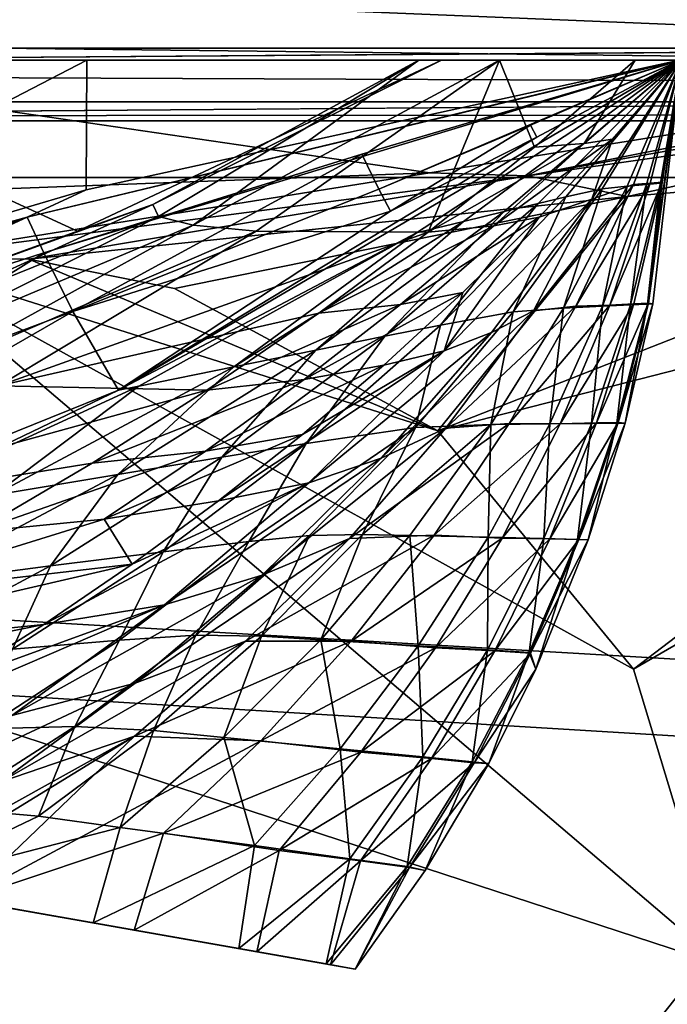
# Model space of a CAD drawing. Header units: metres. Extents: x -1004 to 0, y -808 to 0.
# Tile 94 of 97: x -108 to -79, y -96 to -50. Entities that reach past the tile are written whole.
import ezdxf

# ---------------------------------------------------------------- set-up
doc = ezdxf.new("R2010")
doc.units = ezdxf.units.M

msp = doc.modelspace()

# ---------------------------------------------------------------- linework, layer by layer
at = {"layer": 'top'}
for points in [[(-943.0271, -42.2672, 2063.060059), (-943.0271, -52.26717, 2063.060059), (-61.027081, -42.267323, 2063.060059)], [(-61.027081, -42.267323, 163.059998), (-61.026958, -52.26717, 163.059998), (-943.0271, -42.2672, 163.059998)], [(-943.0271, -42.2672, 163.059998), (-61.026958, -52.26717, 163.059998), (-943.0271, -52.26717, 163.059998)], [(-943.0271, -52.26717, 2063.060059), (-61.026958, -52.26717, 2063.060059), (-61.027081, -42.267323, 2063.060059)], [(-943.0271, -52.26717, 2063.060059), (-428.863464, -52.26717, 2035.059937), (-61.026958, -52.26717, 2063.060059)], [(-61.026958, -52.26717, 163.059998), (-407.772705, -52.26717, 179.05925), (-943.0271, -52.26717, 163.059998)], [(-428.863464, -52.26717, 2035.059937), (-376.130707, -52.26717, 2033.806885), (-61.026958, -52.26717, 2063.060059)], [(-387.05249, -52.26717, 179.74173), (-407.772705, -52.26717, 179.05925), (-61.026958, -52.26717, 163.059998)], [(-366.171051, -52.26717, 181.828079), (-387.05249, -52.26717, 179.74173), (-61.026958, -52.26717, 163.059998)], [(-61.026958, -52.26717, 2063.060059), (-376.130707, -52.26717, 2033.806885), (-323.517303, -52.26717, 2030.046021)], [(-345.062103, -52.26717, 185.403137), (-366.171051, -52.26717, 181.828079), (-61.026958, -52.26717, 163.059998)], [(-61.026958, -52.26717, 163.059998), (-323.424683, -52.26717, 190.665115), (-345.062103, -52.26717, 185.403137)], [(-61.026958, -52.26717, 2063.060059), (-323.517303, -52.26717, 2030.046021), (-155.788605, -52.26717, 2035.012573)], [(-301.283936, -52.26717, 197.828186), (-323.424683, -52.26717, 190.665115), (-61.026958, -52.26717, 163.059998)], [(-278.817078, -52.26717, 207.085617), (-301.283936, -52.26717, 197.828186), (-61.026958, -52.26717, 163.059998)], [(-61.026958, -52.26717, 163.059998), (-183.543732, -52.26717, 219.960983), (-278.817078, -52.26717, 207.085617)], [(-158.042908, -52.26717, 215.626266), (-183.543732, -52.26717, 219.960983), (-61.026958, -52.26717, 163.059998)], [(-146.463577, -52.26717, 214.199509), (-158.042908, -52.26717, 215.626266), (-61.026958, -52.26717, 163.059998)], [(-155.788605, -52.26717, 2035.012573), (-122.949295, -52.26717, 2041.881958), (-61.026958, -52.26717, 2063.060059)], [(-61.026958, -52.26717, 163.059998), (-131.927307, -52.26717, 212.860947), (-146.463577, -52.26717, 214.199509)], [(-105.418335, -58.238441, 214.546005), (-132.063629, -66.104637, 218.87149), (-105.380066, -52.26717, 211.601089)], [(-105.380066, -52.26717, 211.601089), (-132.063629, -66.104637, 218.87149), (-131.927307, -52.26717, 212.860947)], [(-105.380066, -52.26717, 211.601089), (-131.927307, -52.26717, 212.860947), (-61.026958, -52.26717, 163.059998)], [(-89.060616, -52.26717, 2045.058105), (-122.949295, -52.26717, 2041.881958), (-105.810455, -60.133114, 2042.614258)], [(-122.949295, -52.26717, 2041.881958), (-122.557411, -66.234146, 2039.442505), (-105.810455, -60.133114, 2042.614258)], [(-122.949295, -52.26717, 2041.881958), (-89.060616, -52.26717, 2045.058105), (-61.026958, -52.26717, 2063.060059)], [(-108.133682, -59.501987, 317.037933), (-78.090347, -52.2673, 211.625961), (-78.027542, -52.26717, 317.034698)], [(-107.363808, -61.134037, 433.010529), (-108.133682, -59.501987, 317.037933), (-78.027542, -52.26717, 317.034698)], [(-78.098579, -52.268791, 211.626617), (-78.090347, -52.2673, 211.625961), (-108.133682, -59.501987, 317.037933)], [(-105.418335, -58.238441, 214.546005), (-78.098579, -52.268791, 211.626617), (-108.133682, -59.501987, 317.037933)], [(-78.027542, -52.26717, 317.034698), (-92.7174, -56.595947, 433.010529), (-107.363808, -61.134037, 433.010529)], [(-89.060616, -52.26717, 2045.058105), (-105.810455, -60.133114, 2042.614258), (-102.336014, -58.90987, 2002.666626)], [(-78.098579, -52.268791, 211.626617), (-105.418335, -58.238441, 214.546005), (-105.380066, -52.26717, 211.601089)], [(-105.380066, -52.26717, 211.601089), (-78.090347, -52.2673, 211.625961), (-78.098579, -52.268791, 211.626617)], [(-78.090347, -52.2673, 211.625961), (-105.380066, -52.26717, 211.601089), (-61.026958, -52.26717, 163.059998)], [(-103.921181, -67.462387, 664.637451), (-78.026993, -52.266907, 665.035706), (-90.210342, -60.214169, 673.609619)], [(-78.026993, -52.266907, 665.035706), (-103.921181, -67.462387, 664.637451), (-84.669403, -55.813782, 606.974976)], [(-90.103485, -52.26717, 1961.714844), (-102.336014, -58.90987, 2002.666626), (-102.08197, -59.45779, 1961.018188)], [(-90.103485, -52.26717, 1961.714844), (-89.060616, -52.26717, 2045.058105), (-102.336014, -58.90987, 2002.666626)], [(-100.490623, -59.867168, 1919.390381), (-90.103485, -52.26717, 1961.714844), (-102.08197, -59.45779, 1961.018188)], [(-97.583435, -60.140091, 1877.832031), (-86.388184, -52.26717, 1878.44812), (-100.490623, -59.867168, 1919.390381)], [(-86.388184, -52.26717, 1878.44812), (-90.103485, -52.26717, 1961.714844), (-100.490623, -59.867168, 1919.390381)], [(-97.583435, -60.140091, 1877.832031), (-89.667374, -60.185959, 1794.900391), (-86.388184, -52.26717, 1878.44812)], [(-91.946564, -58.198627, 548.967529), (-92.7174, -56.595947, 433.010529), (-78.02742, -52.26717, 433.010529)], [(-92.7174, -56.595947, 433.010529), (-78.027542, -52.26717, 317.034698), (-78.02742, -52.26717, 433.010529)], [(-91.946564, -58.198627, 548.967529), (-78.02742, -52.26717, 433.010529), (-84.960823, -55.26432, 548.994507)], [(-78.026993, -52.266907, 665.035706), (-78.027275, -52.26717, 690.122986), (-90.210342, -60.214169, 673.609619)], [(-90.210342, -60.214169, 673.609619), (-78.027275, -52.26717, 690.122986), (-88.044754, -59.69342, 717.864807)], [(-61.026958, -52.26717, 2063.060059), (-89.060616, -52.26717, 2045.058105), (-90.103485, -52.26717, 1961.714844)], [(-90.103485, -52.26717, 1961.714844), (-86.388184, -52.26717, 1878.44812), (-61.026958, -52.26717, 2063.060059)], [(-89.667374, -60.185959, 1794.900391), (-84.776596, -56.266586, 1795.218872), (-86.388184, -52.26717, 1878.44812)], [(-78.027275, -52.26717, 690.122986), (-78.027267, -52.26717, 740.771423), (-88.044754, -59.69342, 717.864807)], [(-88.044754, -59.69342, 717.864807), (-78.027267, -52.26717, 740.771423), (-86.173851, -59.242382, 762.118225)], [(-86.388184, -52.26717, 1878.44812), (-80.135689, -52.26717, 1795.32666), (-61.026958, -52.26717, 2063.060059)], [(-86.388184, -52.26717, 1878.44812), (-84.776596, -56.266586, 1795.218872), (-80.135689, -52.26717, 1795.32666)], [(-78.027267, -52.26717, 740.771423), (-78.027267, -52.26717, 771.7276), (-86.173851, -59.242382, 762.118225)], [(-86.173851, -59.242382, 762.118225), (-78.027267, -52.26717, 771.7276), (-84.600861, -58.864449, 806.370972)], [(-78.02742, -52.26717, 433.010529), (-78.027336, -52.26717, 549.022949), (-84.960823, -55.26432, 548.994507)], [(-84.960823, -55.26432, 548.994507), (-78.027336, -52.26717, 549.022949), (-84.669403, -55.813782, 606.974976)], [(-84.776596, -56.266586, 1795.218872), (-82.484215, -56.106556, 1753.600586), (-80.135689, -52.26717, 1795.32666)], [(-78.027306, -52.26717, 607.035706), (-78.026993, -52.266907, 665.035706), (-84.669403, -55.813782, 606.974976)], [(-78.027336, -52.26717, 549.022949), (-78.027306, -52.26717, 607.035706), (-84.669403, -55.813782, 606.974976)], [(-78.027267, -52.26717, 771.7276), (-78.02726, -52.26717, 807.202698), (-84.600861, -58.864449, 806.370972)], [(-84.600861, -58.864449, 806.370972), (-78.02726, -52.26717, 807.202698), (-83.328743, -58.562721, 850.619324)], [(-78.02726, -52.26717, 807.202698), (-78.02726, -52.26717, 851.534851), (-83.328743, -58.562721, 850.619324)], [(-83.328743, -58.562721, 850.619324), (-78.02726, -52.26717, 851.534851), (-81.668594, -58.195709, 939.114014)], [(-80.135689, -52.26717, 1795.32666), (-82.484215, -56.106556, 1753.600586), (-78.027222, -52.26717, 1712.00293)], [(-82.484215, -56.106556, 1753.600586), (-81.191994, -55.899555, 1711.93042), (-78.027222, -52.26717, 1712.00293)], [(-82.133667, -58.664024, 1628.469849), (-80.224365, -57.989902, 1545.487549), (-78.027222, -52.26717, 1712.00293)], [(-78.027222, -52.26717, 1712.00293), (-81.191994, -55.899555, 1711.93042), (-82.133667, -58.664024, 1628.469849)], [(-78.02726, -52.26717, 851.534851), (-78.027245, -52.26717, 939.959534), (-81.668594, -58.195709, 939.114014)], [(-81.668594, -58.195709, 939.114014), (-78.027245, -52.26717, 939.959534), (-80.517616, -58.068157, 1027.000732)], [(-78.027245, -52.26717, 939.959534), (-78.027237, -52.26717, 1027.725098), (-80.517616, -58.068157, 1027.000732)], [(-80.517616, -58.068157, 1027.000732), (-78.027237, -52.26717, 1027.725098), (-79.618256, -57.990307, 1114.886108)], [(-80.224365, -57.989902, 1545.487549), (-79.446144, -57.936066, 1504.130981), (-78.027222, -52.26717, 1712.00293)], [(-61.026958, -52.26717, 2063.060059), (-80.135689, -52.26717, 1795.32666), (-78.027222, -52.26717, 1712.00293)], [(-78.027237, -52.26717, 1027.725098), (-78.027229, -52.26717, 1115.399292), (-79.618256, -57.990307, 1114.886108)], [(-79.618256, -57.990307, 1114.886108), (-78.027229, -52.26717, 1115.399292), (-78.975136, -57.93615, 1203.213867)], [(-78.027222, -52.26717, 1203.58728), (-78.027168, -52.26664, 1378.559326), (-79.575722, -63.498825, 1291.679565)], [(-79.575722, -63.498825, 1291.679565), (-78.027168, -52.26664, 1378.559326), (-79.321945, -63.49044, 1378.553223)], [(-78.975136, -57.93615, 1203.213867), (-78.027222, -52.26717, 1203.58728), (-79.575722, -63.498825, 1291.679565)], [(-78.027168, -52.26664, 1378.559326), (-78.894318, -57.882343, 1462.569336), (-79.531242, -63.450073, 1420.557007)], [(-79.321945, -63.49044, 1378.553223), (-78.027168, -52.26664, 1378.559326), (-79.531242, -63.450073, 1420.557007)], [(-78.027222, -52.26717, 1712.00293), (-79.446144, -57.936066, 1504.130981), (-78.027168, -52.26664, 1378.559326)], [(-79.446144, -57.936066, 1504.130981), (-78.894318, -57.882343, 1462.569336), (-78.027168, -52.26664, 1378.559326)], [(-78.027229, -52.26717, 1115.399292), (-78.027222, -52.26717, 1203.58728), (-78.975136, -57.93615, 1203.213867)], [(-91.411026, -59.220604, 606.91748), (-91.946564, -58.198627, 548.967529), (-84.960823, -55.26432, 548.994507)], [(-84.669403, -55.813782, 606.974976), (-91.411026, -59.220604, 606.91748), (-84.960823, -55.26432, 548.994507)], [(-84.669403, -55.813782, 606.974976), (-103.921181, -67.462387, 664.637451), (-91.411026, -59.220604, 606.91748)], [(-82.484215, -56.106556, 1753.600586), (-89.667374, -60.185959, 1794.900391), (-86.648651, -59.888302, 1753.354736)], [(-84.776596, -56.266586, 1795.218872), (-89.667374, -60.185959, 1794.900391), (-82.484215, -56.106556, 1753.600586)], [(-86.648651, -59.888302, 1753.354736), (-84.568855, -59.497822, 1711.753052), (-81.191994, -55.899555, 1711.93042)], [(-81.191994, -55.899555, 1711.93042), (-82.484215, -56.106556, 1753.600586), (-86.648651, -59.888302, 1753.354736)], [(-81.191994, -55.899555, 1711.93042), (-84.568855, -59.497822, 1711.753052), (-82.133667, -58.664024, 1628.469849)], [(-92.7174, -56.595947, 433.010529), (-106.023788, -63.836273, 548.918579), (-107.363808, -61.134037, 433.010529)], [(-106.023788, -63.836273, 548.918579), (-92.7174, -56.595947, 433.010529), (-91.946564, -58.198627, 548.967529)], [(-84.815758, -63.816765, 1586.644531), (-80.224365, -57.989902, 1545.487549), (-82.133667, -58.664024, 1628.469849)], [(-84.815758, -63.816765, 1586.644531), (-82.875916, -63.60128, 1545.318359), (-80.224365, -57.989902, 1545.487549)], [(-82.875916, -63.60128, 1545.318359), (-79.446144, -57.936066, 1504.130981), (-80.224365, -57.989902, 1545.487549)], [(-82.875916, -63.60128, 1545.318359), (-81.3078, -63.551373, 1503.929199), (-79.446144, -57.936066, 1504.130981)], [(-80.517616, -58.068157, 1027.000732), (-79.618256, -57.990307, 1114.886108), (-81.640961, -63.593472, 1114.367798)], [(-81.640961, -63.593472, 1114.367798), (-79.618256, -57.990307, 1114.886108), (-80.352234, -63.532413, 1202.837402)], [(-81.3078, -63.551373, 1503.929199), (-78.894318, -57.882343, 1462.569336), (-79.446144, -57.936066, 1504.130981)], [(-80.199692, -63.485062, 1462.357666), (-78.894318, -57.882343, 1462.569336), (-81.3078, -63.551373, 1503.929199)], [(-79.618256, -57.990307, 1114.886108), (-78.975136, -57.93615, 1203.213867), (-80.352234, -63.532413, 1202.837402)], [(-80.352234, -63.532413, 1202.837402), (-78.975136, -57.93615, 1203.213867), (-79.575722, -63.498825, 1291.679565)], [(-78.894318, -57.882343, 1462.569336), (-80.199692, -63.485062, 1462.357666), (-79.531242, -63.450073, 1420.557007)], [(-105.418335, -58.238441, 214.546005), (-108.133682, -59.501987, 317.037933), (-132.063629, -66.104637, 218.87149)], [(-91.411026, -59.220604, 606.91748), (-106.023788, -63.836273, 548.918579), (-91.946564, -58.198627, 548.967529)], [(-83.328743, -58.562721, 850.619324), (-81.668594, -58.195709, 939.114014), (-85.754272, -63.852608, 938.194458)], [(-85.754272, -63.852608, 938.194458), (-81.668594, -58.195709, 939.114014), (-83.444405, -63.68251, 1026.266113)], [(-81.668594, -58.195709, 939.114014), (-80.517616, -58.068157, 1027.000732), (-83.444405, -63.68251, 1026.266113)], [(-83.444405, -63.68251, 1026.266113), (-80.517616, -58.068157, 1027.000732), (-81.640961, -63.593472, 1114.367798)], [(-102.336014, -58.90987, 2002.666626), (-122.557411, -66.234146, 2039.442505), (-115.076073, -64.721382, 2001.588379)], [(-102.336014, -58.90987, 2002.666626), (-105.810455, -60.133114, 2042.614258), (-122.557411, -66.234146, 2039.442505)], [(-102.08197, -59.45779, 1961.018188), (-102.336014, -58.90987, 2002.666626), (-115.076073, -64.721382, 2001.588379)], [(-86.173851, -59.242382, 762.118225), (-84.600861, -58.864449, 806.370972), (-91.66674, -64.980286, 805.527954)], [(-91.66674, -64.980286, 805.527954), (-84.600861, -58.864449, 806.370972), (-89.100578, -64.467682, 849.693115)], [(-84.600861, -58.864449, 806.370972), (-83.328743, -58.562721, 850.619324), (-89.100578, -64.467682, 849.693115)], [(-89.100578, -64.467682, 849.693115), (-83.328743, -58.562721, 850.619324), (-85.754272, -63.852608, 938.194458)], [(-82.133667, -58.664024, 1628.469849), (-84.568855, -59.497822, 1711.753052), (-88.932442, -65.656166, 1669.758911)], [(-82.133667, -58.664024, 1628.469849), (-88.932442, -65.656166, 1669.758911), (-86.7612, -64.811493, 1628.184082)], [(-86.7612, -64.811493, 1628.184082), (-84.815758, -63.816765, 1586.644531), (-82.133667, -58.664024, 1628.469849)], [(-103.921181, -67.462387, 664.637451), (-106.023788, -63.836273, 548.918579), (-91.411026, -59.220604, 606.91748)], [(-88.044754, -59.69342, 717.864807), (-86.173851, -59.242382, 762.118225), (-94.840462, -65.623978, 761.445068)], [(-94.840462, -65.623978, 761.445068), (-86.173851, -59.242382, 762.118225), (-91.66674, -64.980286, 805.527954)], [(-108.133682, -59.501987, 317.037933), (-136.478378, -70.764824, 433.010529), (-137.695007, -68.767494, 317.040314)], [(-108.133682, -59.501987, 317.037933), (-137.695007, -68.767494, 317.040314), (-132.063629, -66.104637, 218.87149)], [(-121.951019, -65.858948, 433.010529), (-136.478378, -70.764824, 433.010529), (-108.133682, -59.501987, 317.037933)], [(-107.363808, -61.134037, 433.010529), (-121.951019, -65.858948, 433.010529), (-108.133682, -59.501987, 317.037933)], [(-102.08197, -59.45779, 1961.018188), (-115.076073, -64.721382, 2001.588379), (-114.682365, -65.832939, 1959.967407)], [(-100.490623, -59.867168, 1919.390381), (-102.08197, -59.45779, 1961.018188), (-114.682365, -65.832939, 1959.967407)], [(-100.490623, -59.867168, 1919.390381), (-114.682365, -65.832939, 1959.967407), (-112.807594, -66.677177, 1918.366821)], [(-97.583435, -60.140091, 1877.832031), (-100.490623, -59.867168, 1919.390381), (-112.807594, -66.677177, 1918.366821)], [(-90.210342, -60.214169, 673.609619), (-88.044754, -59.69342, 717.864807), (-98.615929, -66.392662, 717.466614)], [(-98.615929, -66.392662, 717.466614), (-88.044754, -59.69342, 717.864807), (-94.840462, -65.623978, 761.445068)], [(-90.949165, -63.51384, 1753.059448), (-84.568855, -59.497822, 1711.753052), (-86.648651, -59.888302, 1753.354736)], [(-90.949165, -63.51384, 1753.059448), (-88.076874, -62.968689, 1711.536499), (-84.568855, -59.497822, 1711.753052)], [(-84.568855, -59.497822, 1711.753052), (-88.076874, -62.968689, 1711.536499), (-88.932442, -65.656166, 1669.758911)], [(-112.807594, -66.677177, 1918.366821), (-109.442467, -67.259026, 1876.839844), (-97.583435, -60.140091, 1877.832031)], [(-109.442467, -67.259026, 1876.839844), (-89.667374, -60.185959, 1794.900391), (-97.583435, -60.140091, 1877.832031)], [(-89.667374, -60.185959, 1794.900391), (-109.442467, -67.259026, 1876.839844), (-94.697556, -63.922615, 1794.523315)], [(-102.986794, -67.279617, 673.609619), (-103.921181, -67.462387, 664.637451), (-90.210342, -60.214169, 673.609619)], [(-102.986794, -67.279617, 673.609619), (-90.210342, -60.214169, 673.609619), (-98.615929, -66.392662, 717.466614)], [(-94.697556, -63.922615, 1794.523315), (-90.949165, -63.51384, 1753.059448), (-86.648651, -59.888302, 1753.354736)], [(-86.648651, -59.888302, 1753.354736), (-89.667374, -60.185959, 1794.900391), (-94.697556, -63.922615, 1794.523315)], [(-120.235397, -69.151024, 548.876343), (-121.951019, -65.858948, 433.010529), (-107.363808, -61.134037, 433.010529)], [(-106.023788, -63.836273, 548.918579), (-120.235397, -69.151024, 548.876343), (-107.363808, -61.134037, 433.010529)], [(-88.076874, -62.968689, 1711.536499), (-95.377373, -66.978134, 1752.706543), (-91.709427, -66.307159, 1711.274536)], [(-95.377373, -66.978134, 1752.706543), (-88.076874, -62.968689, 1711.536499), (-90.949165, -63.51384, 1753.059448)], [(-88.932442, -65.656166, 1669.758911), (-88.076874, -62.968689, 1711.536499), (-91.709427, -66.307159, 1711.274536)], [(-80.199692, -63.485062, 1462.357666), (-83.587868, -69.011398, 1503.663208), (-81.927521, -68.974113, 1462.103516)], [(-80.199692, -63.485062, 1462.357666), (-81.3078, -63.551373, 1503.929199), (-83.587868, -69.011398, 1503.663208)], [(-79.531242, -63.450073, 1420.557007), (-80.199692, -63.485062, 1462.357666), (-81.927521, -68.974113, 1462.103516)], [(-80.926315, -68.96051, 1420.388794), (-79.531242, -63.450073, 1420.557007), (-81.927521, -68.974113, 1462.103516)], [(-80.609909, -68.979897, 1378.547241), (-80.98365, -68.984207, 1291.361328), (-79.575722, -63.498825, 1291.679565)], [(-79.575722, -63.498825, 1291.679565), (-80.98365, -68.984207, 1291.361328), (-80.352234, -63.532413, 1202.837402)], [(-79.321945, -63.49044, 1378.553223), (-79.531242, -63.450073, 1420.557007), (-80.926315, -68.96051, 1420.388794)], [(-80.609909, -68.979897, 1378.547241), (-79.321945, -63.49044, 1378.553223), (-80.926315, -68.96051, 1420.388794)], [(-79.321945, -63.49044, 1378.553223), (-80.609909, -68.979897, 1378.547241), (-79.575722, -63.498825, 1291.679565)], [(-103.921181, -67.462387, 664.637451), (-131.962418, -78.791046, 664.340454), (-106.023788, -63.836273, 548.918579)], [(-131.962418, -78.791046, 664.340454), (-120.235397, -69.151024, 548.876343), (-106.023788, -63.836273, 548.918579)], [(-109.442467, -67.259026, 1876.839844), (-99.857048, -67.471527, 1794.077393), (-94.697556, -63.922615, 1794.523315)], [(-99.857048, -67.471527, 1794.077393), (-90.949165, -63.51384, 1753.059448), (-94.697556, -63.922615, 1794.523315)], [(-99.857048, -67.471527, 1794.077393), (-95.377373, -66.978134, 1752.706543), (-90.949165, -63.51384, 1753.059448)], [(-91.831917, -70.596245, 1627.783813), (-84.815758, -63.816765, 1586.644531), (-86.7612, -64.811493, 1628.184082)], [(-91.831917, -70.596245, 1627.783813), (-88.860901, -69.213585, 1586.367065), (-84.815758, -63.816765, 1586.644531)], [(-86.780418, -69.053185, 1025.528198), (-90.247612, -69.182137, 937.265625), (-85.754272, -63.852608, 938.194458)], [(-85.754272, -63.852608, 938.194458), (-90.247612, -69.182137, 937.265625), (-89.100578, -64.467682, 849.693115)], [(-88.860901, -69.213585, 1586.367065), (-82.875916, -63.60128, 1545.318359), (-84.815758, -63.816765, 1586.644531)], [(-88.860901, -69.213585, 1586.367065), (-85.940224, -68.998993, 1545.06665), (-82.875916, -63.60128, 1545.318359)], [(-84.075989, -69.017807, 1113.848877), (-86.780418, -69.053185, 1025.528198), (-83.444405, -63.68251, 1026.266113)], [(-83.444405, -63.68251, 1026.266113), (-86.780418, -69.053185, 1025.528198), (-85.754272, -63.852608, 938.194458)], [(-85.940224, -68.998993, 1545.06665), (-81.3078, -63.551373, 1503.929199), (-82.875916, -63.60128, 1545.318359)], [(-81.3078, -63.551373, 1503.929199), (-85.940224, -68.998993, 1545.06665), (-83.587868, -69.011398, 1503.663208)], [(-82.145134, -68.99501, 1202.461548), (-84.075989, -69.017807, 1113.848877), (-81.640961, -63.593472, 1114.367798)], [(-81.640961, -63.593472, 1114.367798), (-84.075989, -69.017807, 1113.848877), (-83.444405, -63.68251, 1026.266113)], [(-80.98365, -68.984207, 1291.361328), (-82.145134, -68.99501, 1202.461548), (-80.352234, -63.532413, 1202.837402)], [(-80.352234, -63.532413, 1202.837402), (-82.145134, -68.99501, 1202.461548), (-81.640961, -63.593472, 1114.367798)], [(-90.247612, -69.182137, 937.265625), (-95.292969, -69.925453, 848.762817), (-89.100578, -64.467682, 849.693115)], [(-89.100578, -64.467682, 849.693115), (-95.292969, -69.925453, 848.762817), (-91.66674, -64.980286, 805.527954)], [(-95.162209, -71.740311, 1669.234741), (-91.831917, -70.596245, 1627.783813), (-86.7612, -64.811493, 1628.184082)], [(-88.932442, -65.656166, 1669.758911), (-95.162209, -71.740311, 1669.234741), (-86.7612, -64.811493, 1628.184082)], [(-95.292969, -69.925453, 848.762817), (-99.165009, -70.556702, 804.683838), (-91.66674, -64.980286, 805.527954)], [(-91.66674, -64.980286, 805.527954), (-99.165009, -70.556702, 804.683838), (-94.840462, -65.623978, 761.445068)], [(-99.165009, -70.556702, 804.683838), (-103.955116, -71.352028, 760.772522), (-94.840462, -65.623978, 761.445068)], [(-94.840462, -65.623978, 761.445068), (-103.955116, -71.352028, 760.772522), (-98.615929, -66.392662, 717.466614)], [(-95.162209, -71.740311, 1669.234741), (-88.932442, -65.656166, 1669.758911), (-99.3218, -72.569763, 1710.598145)], [(-99.3218, -72.569763, 1710.598145), (-88.932442, -65.656166, 1669.758911), (-95.459908, -69.508591, 1710.961914)], [(-88.932442, -65.656166, 1669.758911), (-91.709427, -66.307159, 1711.274536), (-95.459908, -69.508591, 1710.961914)], [(-103.955116, -71.352028, 760.772522), (-109.654808, -72.302483, 717.069336), (-98.615929, -66.392662, 717.466614)], [(-98.615929, -66.392662, 717.466614), (-109.654808, -72.302483, 717.069336), (-102.986794, -67.279617, 673.609619)], [(-91.709427, -66.307159, 1711.274536), (-95.377373, -66.978134, 1752.706543), (-99.924973, -70.276596, 1752.289185)], [(-95.459908, -69.508591, 1710.961914), (-91.709427, -66.307159, 1711.274536), (-99.924973, -70.276596, 1752.289185)], [(-95.377373, -66.978134, 1752.706543), (-105.135963, -70.828232, 1793.554321), (-99.924973, -70.276596, 1752.289185)], [(-105.135963, -70.828232, 1793.554321), (-95.377373, -66.978134, 1752.706543), (-99.857048, -67.471527, 1794.077393)], [(-116.255005, -73.398125, 673.609558), (-131.962418, -78.791046, 664.340454), (-103.921181, -67.462387, 664.637451)], [(-121.748657, -73.494186, 1875.482666), (-99.857048, -67.471527, 1794.077393), (-109.442467, -67.259026, 1876.839844)], [(-121.748657, -73.494186, 1875.482666), (-105.135963, -70.828232, 1793.554321), (-99.857048, -67.471527, 1794.077393)], [(-109.654808, -72.302483, 717.069336), (-116.255005, -73.398125, 673.609558), (-102.986794, -67.279617, 673.609619)], [(-102.986794, -67.279617, 673.609619), (-116.255005, -73.398125, 673.609558), (-103.921181, -67.462387, 664.637451)], [(-95.292969, -69.925453, 848.762817), (-90.247612, -69.182137, 937.265625), (-97.93026, -74.437965, 892.022278)], [(-97.93026, -74.437965, 892.022278), (-90.247612, -69.182137, 937.265625), (-95.126785, -74.159958, 936.331665)], [(-97.310814, -75.989052, 1627.266968), (-88.860901, -69.213585, 1586.367065), (-91.831917, -70.596245, 1627.783813)], [(-97.310814, -75.989052, 1627.266968), (-93.292236, -74.294632, 1585.994751), (-88.860901, -69.213585, 1586.367065)], [(-90.247612, -69.182137, 937.265625), (-92.698112, -74.107201, 980.604736), (-95.126785, -74.159958, 936.331665)], [(-93.292236, -74.294632, 1585.994751), (-85.940224, -68.998993, 1545.06665), (-88.860901, -69.213585, 1586.367065)], [(-85.940224, -68.998993, 1545.06665), (-93.292236, -74.294632, 1585.994751), (-89.396103, -74.152328, 1544.732056)], [(-86.780418, -69.053185, 1025.528198), (-90.509949, -74.157616, 1024.790161), (-92.698112, -74.107201, 980.604736)], [(-90.247612, -69.182137, 937.265625), (-86.780418, -69.053185, 1025.528198), (-92.698112, -74.107201, 980.604736)], [(-86.911873, -74.242378, 1113.331421), (-90.509949, -74.157616, 1024.790161), (-86.780418, -69.053185, 1025.528198)], [(-83.587868, -69.011398, 1503.663208), (-85.940224, -68.998993, 1545.06665), (-89.396103, -74.152328, 1544.732056)], [(-83.587868, -69.011398, 1503.663208), (-89.396103, -74.152328, 1544.732056), (-86.270844, -74.283821, 1503.333862)], [(-84.345093, -74.304749, 1202.087646), (-86.911873, -74.242378, 1113.331421), (-84.075989, -69.017807, 1113.848877)], [(-84.075989, -69.017807, 1113.848877), (-86.911873, -74.242378, 1113.331421), (-86.780418, -69.053185, 1025.528198)], [(-81.927521, -68.974113, 1462.103516), (-83.587868, -69.011398, 1503.663208), (-86.270844, -74.283821, 1503.333862)], [(-84.066551, -74.316093, 1461.808472), (-81.927521, -68.974113, 1462.103516), (-86.270844, -74.283821, 1503.333862)], [(-82.803329, -74.344215, 1291.044678), (-84.345093, -74.304749, 1202.087646), (-82.145134, -68.99501, 1202.461548)], [(-82.145134, -68.99501, 1202.461548), (-84.345093, -74.304749, 1202.087646), (-84.075989, -69.017807, 1113.848877)], [(-82.738708, -74.34906, 1420.199829), (-80.926315, -68.96051, 1420.388794), (-84.066551, -74.316093, 1461.808472)], [(-80.926315, -68.96051, 1420.388794), (-81.927521, -68.974113, 1462.103516), (-84.066551, -74.316093, 1461.808472)], [(-82.301102, -74.358047, 1378.54248), (-82.803329, -74.344215, 1291.044678), (-80.98365, -68.984207, 1291.361328)], [(-80.98365, -68.984207, 1291.361328), (-82.803329, -74.344215, 1291.044678), (-82.145134, -68.99501, 1202.461548)], [(-80.609909, -68.979897, 1378.547241), (-80.926315, -68.96051, 1420.388794), (-82.738708, -74.34906, 1420.199829)], [(-82.301102, -74.358047, 1378.54248), (-80.609909, -68.979897, 1378.547241), (-82.738708, -74.34906, 1420.199829)], [(-80.609909, -68.979897, 1378.547241), (-82.301102, -74.358047, 1378.54248), (-80.98365, -68.984207, 1291.361328)], [(-99.3218, -72.569763, 1710.598145), (-95.459908, -69.508591, 1710.961914), (-104.584175, -73.406448, 1751.806641)], [(-95.459908, -69.508591, 1710.961914), (-99.924973, -70.276596, 1752.289185), (-104.584175, -73.406448, 1751.806641)], [(-99.924973, -70.276596, 1752.289185), (-105.135963, -70.828232, 1793.554321), (-110.525337, -73.990471, 1792.953125)], [(-104.584175, -73.406448, 1751.806641), (-99.924973, -70.276596, 1752.289185), (-110.525337, -73.990471, 1792.953125)], [(-99.165009, -70.556702, 804.683838), (-95.292969, -69.925453, 848.762817), (-101.874451, -74.908958, 847.833008)], [(-101.874451, -74.908958, 847.833008), (-95.292969, -69.925453, 848.762817), (-97.93026, -74.437965, 892.022278)], [(-103.955116, -71.352028, 760.772522), (-99.165009, -70.556702, 804.683838), (-107.05658, -75.564842, 803.843018)], [(-107.05658, -75.564842, 803.843018), (-99.165009, -70.556702, 804.683838), (-101.874451, -74.908958, 847.833008)], [(-101.812149, -77.349113, 1668.556885), (-91.831917, -70.596245, 1627.783813), (-95.162209, -71.740311, 1669.234741)], [(-101.812149, -77.349113, 1668.556885), (-97.310814, -75.989052, 1627.266968), (-91.831917, -70.596245, 1627.783813)], [(-105.135963, -70.828232, 1793.554321), (-121.748657, -73.494186, 1875.482666), (-110.525337, -73.990471, 1792.953125)], [(-109.654808, -72.302483, 717.069336), (-103.955116, -71.352028, 760.772522), (-113.46891, -76.395531, 760.104248)], [(-113.46891, -76.395531, 760.104248), (-103.955116, -71.352028, 760.772522), (-107.05658, -75.564842, 803.843018)], [(-107.353874, -78.259911, 1709.719238), (-101.812149, -77.349113, 1668.556885), (-95.162209, -71.740311, 1669.234741)], [(-107.353874, -78.259911, 1709.719238), (-95.162209, -71.740311, 1669.234741), (-103.28862, -75.487816, 1710.183716)], [(-103.28862, -75.487816, 1710.183716), (-95.162209, -71.740311, 1669.234741), (-99.3218, -72.569763, 1710.598145)], [(-99.3218, -72.569763, 1710.598145), (-104.584175, -73.406448, 1751.806641), (-103.28862, -75.487816, 1710.183716)], [(-104.584175, -73.406448, 1751.806641), (-116.016449, -76.956589, 1792.274536), (-103.28862, -75.487816, 1710.183716)], [(-116.016449, -76.956589, 1792.274536), (-104.584175, -73.406448, 1751.806641), (-110.525337, -73.990471, 1792.953125)], [(-103.160469, -80.963936, 1626.636719), (-93.292236, -74.294632, 1585.994751), (-97.310814, -75.989052, 1627.266968)], [(-93.292236, -74.294632, 1585.994751), (-103.160469, -80.963936, 1626.636719), (-98.079422, -79.033325, 1585.530396)], [(-97.337723, -78.804077, 979.733826), (-100.365005, -78.75853, 935.397766), (-95.126785, -74.159958, 936.331665)], [(-100.365005, -78.75853, 935.397766), (-97.93026, -74.437965, 892.022278), (-95.126785, -74.159958, 936.331665)], [(-89.396103, -74.152328, 1544.732056), (-98.079422, -79.033325, 1585.530396), (-93.219688, -79.032333, 1544.317749)], [(-89.396103, -74.152328, 1544.732056), (-93.292236, -74.294632, 1585.994751), (-98.079422, -79.033325, 1585.530396)], [(-92.698112, -74.107201, 980.604736), (-94.613037, -78.968376, 1024.055908), (-97.337723, -78.804077, 979.733826)], [(-95.126785, -74.159958, 936.331665), (-92.698112, -74.107201, 980.604736), (-97.337723, -78.804077, 979.733826)], [(-90.509949, -74.157616, 1024.790161), (-94.613037, -78.968376, 1024.055908), (-92.698112, -74.107201, 980.604736)], [(-90.133972, -79.23996, 1112.817993), (-94.613037, -78.968376, 1024.055908), (-90.509949, -74.157616, 1024.790161)], [(-86.270844, -74.283821, 1503.333862), (-89.396103, -74.152328, 1544.732056), (-93.219688, -79.032333, 1544.317749)], [(-89.338058, -79.337486, 1502.944336), (-86.270844, -74.283821, 1503.333862), (-93.219688, -79.032333, 1544.317749)], [(-86.911873, -74.242378, 1113.331421), (-90.133972, -79.23996, 1112.817993), (-90.509949, -74.157616, 1024.790161)], [(-86.940941, -79.434784, 1201.717407), (-90.133972, -79.23996, 1112.817993), (-86.911873, -74.242378, 1113.331421)], [(-84.066551, -74.316093, 1461.808472), (-86.270844, -74.283821, 1503.333862), (-89.338058, -79.337486, 1502.944336)], [(-86.602448, -79.478333, 1461.476074), (-84.066551, -74.316093, 1461.808472), (-89.338058, -79.337486, 1502.944336)], [(-84.345093, -74.304749, 1202.087646), (-86.940941, -79.434784, 1201.717407), (-86.911873, -74.242378, 1113.331421)], [(-85.025871, -79.552635, 1290.731323), (-86.940941, -79.434784, 1201.717407), (-84.345093, -74.304749, 1202.087646)], [(-82.738708, -74.34906, 1420.199829), (-84.066551, -74.316093, 1461.808472), (-86.602448, -79.478333, 1461.476074)], [(-84.957016, -79.581863, 1419.993286), (-82.738708, -74.34906, 1420.199829), (-86.602448, -79.478333, 1461.476074)], [(-82.803329, -74.344215, 1291.044678), (-85.025871, -79.552635, 1290.731323), (-84.345093, -74.304749, 1202.087646)], [(-84.710953, -80.322525, 1378.539551), (-85.025871, -79.552635, 1290.731323), (-82.803329, -74.344215, 1291.044678)], [(-82.301102, -74.358047, 1378.54248), (-82.738708, -74.34906, 1420.199829), (-84.957016, -79.581863, 1419.993286)], [(-84.710953, -80.322525, 1378.539551), (-82.301102, -74.358047, 1378.54248), (-84.957016, -79.581863, 1419.993286)], [(-82.301102, -74.358047, 1378.54248), (-84.710953, -80.322525, 1378.539551), (-82.803329, -74.344215, 1291.044678)], [(-100.365005, -78.75853, 935.397766), (-103.870659, -78.979111, 891.070557), (-97.93026, -74.437965, 892.022278)], [(-103.870659, -78.979111, 891.070557), (-101.874451, -74.908958, 847.833008), (-97.93026, -74.437965, 892.022278)], [(-101.874451, -74.908958, 847.833008), (-108.807663, -79.389809, 846.908997), (-107.05658, -75.564842, 803.843018)], [(-108.807663, -79.389809, 846.908997), (-101.874451, -74.908958, 847.833008), (-103.870659, -78.979111, 891.070557)], [(-121.600563, -79.724915, 1791.519409), (-107.353874, -78.259911, 1709.719238), (-103.28862, -75.487816, 1710.183716)], [(-103.28862, -75.487816, 1710.183716), (-116.016449, -76.956589, 1792.274536), (-121.600563, -79.724915, 1791.519409)], [(-108.807663, -79.389809, 846.908997), (-115.296082, -79.975769, 803.010254), (-107.05658, -75.564842, 803.843018)], [(-107.05658, -75.564842, 803.843018), (-115.296082, -79.975769, 803.010254), (-113.46891, -76.395531, 760.104248)], [(-108.837265, -82.458397, 1667.729248), (-97.310814, -75.989052, 1627.266968), (-101.812149, -77.349113, 1668.556885)], [(-108.837265, -82.458397, 1667.729248), (-103.160469, -80.963936, 1626.636719), (-97.310814, -75.989052, 1627.266968)], [(-115.75219, -83.35688, 1708.64209), (-101.812149, -77.349113, 1668.556885), (-111.510887, -80.883453, 1709.2052)], [(-115.75219, -83.35688, 1708.64209), (-108.837265, -82.458397, 1667.729248), (-101.812149, -77.349113, 1668.556885)], [(-111.510887, -80.883453, 1709.2052), (-101.812149, -77.349113, 1668.556885), (-107.353874, -78.259911, 1709.719238)], [(-183.124222, -78.244965, 1117.911743), (-94.362564, -93.896042, 1275.237061), (-162.182098, -81.937622, 1583.933594)], [(-94.362564, -93.896042, 1275.237061), (-183.124222, -78.244965, 1117.911743), (-98.381828, -93.187332, 1171.671021)], [(-183.124222, -78.244965, 1117.911743), (-171.022415, -80.378838, 1067.585449), (-98.381828, -93.187332, 1171.671021)], [(-127.268814, -82.294083, 1790.688599), (-111.510887, -80.883453, 1709.2052), (-107.353874, -78.259911, 1709.719238)], [(-127.268814, -82.294083, 1790.688599), (-107.353874, -78.259911, 1709.719238), (-121.600563, -79.724915, 1791.519409)], [(-103.870659, -78.979111, 891.070557), (-100.365005, -78.75853, 935.397766), (-105.933418, -82.952377, 934.469238)], [(-105.933418, -82.952377, 934.469238), (-100.365005, -78.75853, 935.397766), (-102.318489, -83.140862, 978.871033)], [(-100.365005, -78.75853, 935.397766), (-97.337723, -78.804077, 979.733826), (-102.318489, -83.140862, 978.871033)], [(-97.337723, -78.804077, 979.733826), (-99.068069, -83.459389, 1023.329651), (-102.318489, -83.140862, 978.871033)], [(-94.613037, -78.968376, 1024.055908), (-99.068069, -83.459389, 1023.329651), (-97.337723, -78.804077, 979.733826)], [(-108.807663, -79.389809, 846.908997), (-103.870659, -78.979111, 891.070557), (-110.133003, -83.064247, 890.125854)], [(-110.133003, -83.064247, 890.125854), (-103.870659, -78.979111, 891.070557), (-105.933418, -82.952377, 934.469238)], [(-98.079422, -79.033325, 1585.530396), (-109.336327, -85.501244, 1625.895142), (-103.184792, -83.408333, 1584.97644)], [(-98.079422, -79.033325, 1585.530396), (-103.160469, -80.963936, 1626.636719), (-109.336327, -85.501244, 1625.895142)], [(-93.219688, -79.032333, 1544.317749), (-98.079422, -79.033325, 1585.530396), (-103.184792, -83.408333, 1584.97644)], [(-97.379189, -83.614105, 1543.826904), (-93.219688, -79.032333, 1544.317749), (-103.184792, -83.408333, 1584.97644)], [(-93.726181, -83.984138, 1112.311523), (-99.068069, -83.459389, 1023.329651), (-94.613037, -78.968376, 1024.055908)], [(-89.338058, -79.337486, 1502.944336), (-93.219688, -79.032333, 1544.317749), (-97.379189, -83.614105, 1543.826904)], [(-92.762398, -84.144188, 1502.497925), (-89.338058, -79.337486, 1502.944336), (-97.379189, -83.614105, 1543.826904)], [(-90.133972, -79.23996, 1112.817993), (-93.726181, -83.984138, 1112.311523), (-94.613037, -78.968376, 1024.055908)], [(-89.920609, -84.358788, 1201.353027), (-93.726181, -83.984138, 1112.311523), (-90.133972, -79.23996, 1112.817993)], [(-86.602448, -79.478333, 1461.476074), (-89.338058, -79.337486, 1502.944336), (-92.762398, -84.144188, 1502.497925)], [(-86.940941, -79.434784, 1201.717407), (-89.920609, -84.358788, 1201.353027), (-90.133972, -79.23996, 1112.817993)], [(-89.511696, -84.430191, 1461.110107), (-86.602448, -79.478333, 1461.476074), (-92.762398, -84.144188, 1502.497925)], [(-87.641586, -84.583519, 1290.422607), (-89.920609, -84.358788, 1201.353027), (-86.940941, -79.434784, 1201.717407)], [(-84.957016, -79.581863, 1419.993286), (-86.602448, -79.478333, 1461.476074), (-89.511696, -84.430191, 1461.110107)], [(-87.560013, -84.626404, 1419.772827), (-84.957016, -79.581863, 1419.993286), (-89.511696, -84.430191, 1461.110107)], [(-85.025871, -79.552635, 1290.731323), (-87.641586, -84.583519, 1290.422607), (-86.940941, -79.434784, 1201.717407)], [(-86.871994, -84.664139, 1378.540161), (-87.641586, -84.583519, 1290.422607), (-85.025871, -79.552635, 1290.731323)], [(-84.710953, -80.322525, 1378.539551), (-84.957016, -79.581863, 1419.993286), (-87.560013, -84.626404, 1419.772827)], [(-84.710953, -80.322525, 1378.539551), (-86.871994, -84.664139, 1378.540161), (-85.025871, -79.552635, 1290.731323)], [(-98.381828, -93.187332, 1171.671021), (-171.022415, -80.378838, 1067.585449), (-105.083031, -92.00573, 1068.243774)], [(-171.022415, -80.378838, 1067.585449), (-162.197556, -81.934898, 1016.561646), (-105.083031, -92.00573, 1068.243774)], [(-86.871994, -84.664139, 1378.540161), (-84.710953, -80.322525, 1378.539551), (-87.560013, -84.626404, 1419.772827)], [(-116.185768, -87.0513, 1666.75354), (-103.160469, -80.963936, 1626.636719), (-108.837265, -82.458397, 1667.729248)], [(-103.160469, -80.963936, 1626.636719), (-116.185768, -87.0513, 1666.75354), (-109.336327, -85.501244, 1625.895142)], [(-105.083031, -92.00573, 1068.243774), (-162.197556, -81.934898, 1016.561646), (-114.458061, -90.352661, 965.05957)], [(-161.168777, -82.116302, 1584.985596), (-162.182098, -81.937622, 1583.933594), (-97.5606, -93.332138, 1473.663696)], [(-97.5606, -93.332138, 1473.663696), (-162.182098, -81.937622, 1583.933594), (-94.167076, -93.930511, 1426.27771)], [(-162.182098, -81.937622, 1583.933594), (-93.027939, -94.131371, 1378.837769), (-94.167076, -93.930511, 1426.27771)], [(-162.182098, -81.937622, 1583.933594), (-94.362564, -93.896042, 1275.237061), (-93.027939, -94.131371, 1378.837769)], [(-151.351135, -83.847412, 1592.093628), (-161.168777, -82.116302, 1584.985596), (-97.5606, -93.332138, 1473.663696)], [(-110.133003, -83.064247, 890.125854), (-105.933418, -82.952377, 934.469238), (-111.800354, -86.717506, 933.551453)], [(-111.800354, -86.717506, 933.551453), (-105.933418, -82.952377, 934.469238), (-107.612564, -87.092819, 978.021484)], [(-105.933418, -82.952377, 934.469238), (-102.318489, -83.140862, 978.871033), (-107.612564, -87.092819, 978.021484)], [(-103.184792, -83.408333, 1584.97644), (-109.336327, -85.501244, 1625.895142), (-118.78904, -92.081619, 1606.373779)], [(-118.78904, -92.081619, 1606.373779), (-116.038094, -91.297035, 1592.855469), (-103.184792, -83.408333, 1584.97644)], [(-116.038094, -91.297035, 1592.855469), (-111.064896, -90.950966, 1567.632446), (-103.184792, -83.408333, 1584.97644)], [(-103.184792, -83.408333, 1584.97644), (-111.064896, -90.950966, 1567.632446), (-97.379189, -83.614105, 1543.826904)], [(-102.318489, -83.140862, 978.871033), (-103.850883, -87.605209, 1022.615479), (-107.612564, -87.092819, 978.021484)], [(-99.068069, -83.459389, 1023.329651), (-103.850883, -87.605209, 1022.615479), (-102.318489, -83.140862, 978.871033)], [(-151.351135, -83.847412, 1592.093628), (-97.5606, -93.332138, 1473.663696), (-139.903687, -85.865913, 1595.936035)], [(-111.064896, -90.950966, 1567.632446), (-101.849586, -87.871254, 1543.261353), (-97.379189, -83.614105, 1543.826904)], [(-97.67009, -88.448502, 1111.814941), (-103.850883, -87.605209, 1022.615479), (-99.068069, -83.459389, 1023.329651)], [(-97.379189, -83.614105, 1543.826904), (-101.849586, -87.871254, 1543.261353), (-92.762398, -84.144188, 1502.497925)], [(-93.726181, -83.984138, 1112.311523), (-97.67009, -88.448502, 1111.814941), (-99.068069, -83.459389, 1023.329651)], [(-101.849586, -87.871254, 1543.261353), (-96.524109, -88.675087, 1501.997314), (-92.762398, -84.144188, 1502.497925)], [(-93.269928, -89.04995, 1200.99646), (-97.67009, -88.448502, 1111.814941), (-93.726181, -83.984138, 1112.311523)], [(-92.762398, -84.144188, 1502.497925), (-96.524109, -88.675087, 1501.997314), (-89.511696, -84.430191, 1461.110107)], [(-89.920609, -84.358788, 1201.353027), (-93.269928, -89.04995, 1200.99646), (-93.726181, -83.984138, 1112.311523)], [(-90.639282, -89.410133, 1290.120605), (-93.269928, -89.04995, 1200.99646), (-89.920609, -84.358788, 1201.353027)], [(-87.641586, -84.583519, 1290.422607), (-90.639282, -89.410133, 1290.120605), (-89.920609, -84.358788, 1201.353027)], [(-96.524109, -88.675087, 1501.997314), (-92.778633, -89.141083, 1460.713135), (-89.511696, -84.430191, 1461.110107)], [(-89.511696, -84.430191, 1461.110107), (-92.778633, -89.141083, 1460.713135), (-87.560013, -84.626404, 1419.772827)], [(-92.778633, -89.141083, 1460.713135), (-90.534935, -89.45079, 1419.541016), (-87.560013, -84.626404, 1419.772827)], [(-89.809006, -89.593971, 1378.546021), (-90.639282, -89.410133, 1290.120605), (-87.641586, -84.583519, 1290.422607)], [(-87.560013, -84.626404, 1419.772827), (-90.534935, -89.45079, 1419.541016), (-86.871994, -84.664139, 1378.540161)], [(-90.534935, -89.45079, 1419.541016), (-89.809006, -89.593971, 1378.546021), (-86.871994, -84.664139, 1378.540161)], [(-86.871994, -84.664139, 1378.540161), (-89.809006, -89.593971, 1378.546021), (-87.641586, -84.583519, 1290.422607)], [(-97.5606, -93.332138, 1473.663696), (-103.200821, -92.337616, 1520.834839), (-139.903687, -85.865913, 1595.936035)], [(-139.903687, -85.865913, 1595.936035), (-103.200821, -92.337616, 1520.834839), (-127.849213, -87.99144, 1596.189331)], [(-107.612564, -87.092819, 978.021484), (-114.458061, -90.352661, 965.05957), (-111.800354, -86.717506, 933.551453)], [(-103.850883, -87.605209, 1022.615479), (-114.458061, -90.352661, 965.05957), (-107.612564, -87.092819, 978.021484)], [(-103.200821, -92.337616, 1520.834839), (-111.064896, -90.950966, 1567.632446), (-127.849213, -87.99144, 1596.189331)], [(-105.083031, -92.00573, 1068.243774), (-114.458061, -90.352661, 965.05957), (-103.850883, -87.605209, 1022.615479)], [(-111.064896, -90.950966, 1567.632446), (-103.200821, -92.337616, 1520.834839), (-101.849586, -87.871254, 1543.261353)], [(-97.67009, -88.448502, 1111.814941), (-105.083031, -92.00573, 1068.243774), (-103.850883, -87.605209, 1022.615479)], [(-103.200821, -92.337616, 1520.834839), (-96.524109, -88.675087, 1501.997314), (-101.849586, -87.871254, 1543.261353)], [(-98.381828, -93.187332, 1171.671021), (-105.083031, -92.00573, 1068.243774), (-97.67009, -88.448502, 1111.814941)], [(-103.200821, -92.337616, 1520.834839), (-97.5606, -93.332138, 1473.663696), (-96.524109, -88.675087, 1501.997314)], [(-93.269928, -89.04995, 1200.99646), (-98.381828, -93.187332, 1171.671021), (-97.67009, -88.448502, 1111.814941)], [(-97.5606, -93.332138, 1473.663696), (-92.778633, -89.141083, 1460.713135), (-96.524109, -88.675087, 1501.997314)], [(-94.362564, -93.896042, 1275.237061), (-98.381828, -93.187332, 1171.671021), (-93.269928, -89.04995, 1200.99646)], [(-97.5606, -93.332138, 1473.663696), (-94.167076, -93.930511, 1426.27771), (-92.778633, -89.141083, 1460.713135)], [(-90.639282, -89.410133, 1290.120605), (-94.362564, -93.896042, 1275.237061), (-93.269928, -89.04995, 1200.99646)], [(-94.167076, -93.930511, 1426.27771), (-90.534935, -89.45079, 1419.541016), (-92.778633, -89.141083, 1460.713135)], [(-93.027939, -94.131371, 1378.837769), (-94.362564, -93.896042, 1275.237061), (-90.639282, -89.410133, 1290.120605)], [(-94.167076, -93.930511, 1426.27771), (-93.027939, -94.131371, 1378.837769), (-90.534935, -89.45079, 1419.541016)], [(-89.809006, -89.593971, 1378.546021), (-93.027939, -94.131371, 1378.837769), (-90.639282, -89.410133, 1290.120605)], [(-93.027939, -94.131371, 1378.837769), (-89.809006, -89.593971, 1378.546021), (-90.534935, -89.45079, 1419.541016)]]:
    msp.add_3dface(points, dxfattribs=at)
at = {"layer": 'top0123413'}
for points in [[(-10, -10, 90), (-502.018646, -625.846375, 90), (-994.037292, -10, 90)], [(-494.003571, -626.560364, 90), (-502.018646, -625.846375, 90), (-10, -10, 90)], [(-485.779327, -628.854126, 90), (-494.003571, -626.560364, 90), (-10, -10, 90)], [(-477.800262, -632.855408, 90), (-485.779327, -628.854126, 90), (-10, -10, 90)], [(-10, -10, 90), (-470.61264, -638.481506, 90), (-477.800262, -632.855408, 90)], [(-217.024689, -763.271118, 90), (-470.61264, -638.481506, 90), (-10, -10, 90)], [(-10.00001, -794.032166, 90), (-217.024689, -763.271118, 90), (-10, -10, 90)], [(-982.615723, -15.961353, 163.059708), (-502.018616, -52.467403, 163.059708), (-21.421595, -15.961353, 163.059708)], [(-502.018616, -52.467403, 163.059708), (-393.460449, -52.505119, 163.059708), (-21.421595, -15.961353, 163.059708)], [(-21.421595, -15.961353, 163.059708), (-393.460449, -52.505119, 163.059708), (-338.880219, -52.554417, 163.059708)], [(-338.880219, -52.554417, 163.059708), (-285.483551, -52.625134, 163.059708), (-21.421595, -15.961353, 163.059708)], [(-285.483551, -52.625134, 163.059708), (-229.452408, -52.72739, 163.059708), (-21.421595, -15.961353, 163.059708)], [(-21.421595, -15.961353, 163.059708), (-229.452408, -52.72739, 163.059708), (-174.494446, -52.861675, 163.059708)], [(-174.494446, -52.861675, 163.059708), (-119.798225, -53.035728, 163.059708), (-21.421595, -15.961353, 163.059708)], [(-119.798225, -53.035728, 163.059708), (-63.35807, -53.268463, 163.059708), (-21.421595, -15.961353, 163.059708)], [(-141.114334, -59.388885, 140.633987), (-89.600311, -57.459549, 140.357147), (-119.798225, -53.035728, 163.059708)], [(-119.798225, -53.035728, 163.059708), (-89.600311, -57.459549, 140.357147), (-63.35807, -53.268463, 163.059708)], [(-63.35807, -53.268463, 163.059708), (-89.600311, -57.459549, 140.357147), (-85.087982, -57.596992, 140.753189)], [(-85.087982, -57.596992, 140.753189), (-61.838451, -53.43354, 163.059708), (-63.35807, -53.268463, 163.059708)], [(-60.002983, -54.018009, 163.059708), (-61.838451, -53.43354, 163.059708), (-85.087982, -57.596992, 140.753189)], [(-80.493828, -58.53801, 141.10968), (-60.002983, -54.018009, 163.059708), (-85.087982, -57.596992, 140.753189)], [(-56.462109, -56.471474, 163.059708), (-60.002983, -54.018009, 163.059708), (-80.493828, -58.53801, 141.10968)], [(-53.957417, -60.290379, 163.059708), (-56.462109, -56.471474, 163.059708), (-89.225052, -69.337914, 118.812759)], [(-89.225052, -69.337914, 118.812759), (-56.462109, -56.471474, 163.059708), (-80.493828, -58.53801, 141.10968)], [(-141.114334, -59.388885, 140.633987), (-114.297188, -61.39407, 118.951424), (-89.600311, -57.459549, 140.357147)], [(-89.600311, -57.459549, 140.357147), (-114.297188, -61.39407, 118.951424), (-85.087982, -57.596992, 140.753189)], [(-114.297188, -61.39407, 118.951424), (-108.043098, -61.428345, 118.950821), (-85.087982, -57.596992, 140.753189)], [(-85.087982, -57.596992, 140.753189), (-108.043098, -61.428345, 118.950821), (-80.493828, -58.53801, 141.10968)], [(-108.043098, -61.428345, 118.950821), (-101.350212, -62.787632, 118.927101), (-80.493828, -58.53801, 141.10968)], [(-80.493828, -58.53801, 141.10968), (-101.350212, -62.787632, 118.927101), (-89.225052, -69.337914, 118.812759)], [(-80.216652, -80.324989, 118.620979), (-53.957417, -60.290379, 163.059708), (-89.225052, -69.337914, 118.812759)], [(-53.101597, -64.630684, 163.059708), (-53.957417, -60.290379, 163.059708), (-80.216652, -80.324989, 118.620979)], [(-114.297188, -61.39407, 118.951424), (-163.001053, -65.533676, 118.879166), (-76.096962, -93.96331, 118.382927)], [(-80.216652, -80.324989, 118.620979), (-114.297188, -61.39407, 118.951424), (-76.096962, -93.96331, 118.382927)], [(-80.216652, -80.324989, 118.620979), (-89.225052, -69.337914, 118.812759), (-114.297188, -61.39407, 118.951424)], [(-89.225052, -69.337914, 118.812759), (-108.043098, -61.428345, 118.950821), (-114.297188, -61.39407, 118.951424)], [(-89.225052, -69.337914, 118.812759), (-101.350212, -62.787632, 118.927101), (-108.043098, -61.428345, 118.950821)], [(-76.096962, -93.96331, 118.382927), (-53.101597, -64.630684, 163.059708), (-80.216652, -80.324989, 118.620979)], [(-163.001053, -65.533676, 118.879166), (-211.891357, -69.16288, 118.815819), (-73.104225, -128.088638, 117.787262)], [(-76.096962, -93.96331, 118.382927), (-163.001053, -65.533676, 118.879166), (-73.104225, -128.088638, 117.787262)], [(-211.891357, -69.16288, 118.815819), (-261.255157, -72.276657, 118.761467), (-70.201569, -166.471344, 117.117294)], [(-73.104225, -128.088638, 117.787262), (-211.891357, -69.16288, 118.815819), (-70.201569, -166.471344, 117.117294)], [(-261.255157, -72.276657, 118.761467), (-310.910522, -74.838074, 118.716759), (-67.634972, -207.468338, 116.401688)], [(-70.201569, -166.471344, 117.117294), (-261.255157, -72.276657, 118.761467), (-67.634972, -207.468338, 116.401688)], [(-310.910522, -74.838074, 118.716759), (-357.917725, -76.72718, 118.683784), (-65.746979, -245.352539, 115.740417)], [(-67.634972, -207.468338, 116.401688), (-310.910522, -74.838074, 118.716759), (-65.746979, -245.352539, 115.740417)], [(-65.746979, -245.352539, 115.740417), (-357.917725, -76.72718, 118.683784), (-406.245697, -78.120522, 118.659462)], [(-406.245697, -78.120522, 118.659462), (-490.16217, -606.131226, 109.443001), (-63.32338, -322.340668, 114.396584)], [(-63.32338, -322.340668, 114.396584), (-64.29863, -283.87738, 115.067963), (-406.245697, -78.120522, 118.659462)], [(-64.29863, -283.87738, 115.067963), (-65.746979, -245.352539, 115.740417), (-406.245697, -78.120522, 118.659462)]]:
    msp.add_3dface(points, dxfattribs=at)
at = {"layer": 'top0123414'}
for points in [[(-13.018654, -13.016087, 2065.279785), (-991.018677, -13.016087, 2065.279785), (-51.716675, -51.714104, 2065.279785)], [(-51.716675, -51.714104, 2065.279785), (-991.018677, -13.016087, 2065.279785), (-952.320618, -51.714104, 2065.279785)], [(-16.018654, -16.016087, 2063.023682), (-949.849792, -54.184963, 2063.023682), (-988.018677, -16.016087, 2063.023682)], [(-54.187531, -54.184963, 2063.023682), (-949.849792, -54.184963, 2063.023682), (-16.018654, -16.016087, 2063.023682)], [(-51.716675, -51.714104, 2065.279785), (-952.320618, -51.714104, 2065.279785), (-502.018646, -55.05748, 2077.158447)], [(-54.777439, -54.774872, 2076.154297), (-51.716675, -51.714104, 2065.279785), (-502.018646, -55.05748, 2077.158447)], [(-502.018646, -57.672649, 2075.415039), (-949.849792, -54.184963, 2063.023682), (-54.187531, -54.184963, 2063.023682)], [(-57.675217, -57.672649, 2075.415039), (-502.018646, -57.672649, 2075.415039), (-54.187531, -54.184963, 2063.023682)], [(-55.064697, -55.05748, 2077.158447), (-54.777439, -54.774872, 2076.154297), (-502.018646, -55.05748, 2077.158447)], [(-183.245575, -194.333847, 2169.999756), (-102.243904, -155.042709, 2143.80835), (-502.018646, -55.05748, 2077.158447)], [(-102.243904, -155.042709, 2143.80835), (-85.585182, -133.331024, 2129.335449), (-502.018646, -55.05748, 2077.158447)], [(-502.018646, -55.05748, 2077.158447), (-85.585182, -133.331024, 2129.335449), (-71.911613, -108.299583, 2112.649414)], [(-71.911613, -108.299583, 2112.649414), (-61.49197, -80.833572, 2094.340576), (-502.018646, -55.05748, 2077.158447)], [(-61.49197, -80.833572, 2094.340576), (-55.064697, -55.05748, 2077.158447), (-502.018646, -55.05748, 2077.158447)], [(-502.018646, -57.672649, 2075.415039), (-104.076797, -156.881226, 2141.547363), (-183.245575, -195.279739, 2167.143799)], [(-57.675217, -57.672649, 2075.415039), (-64.211121, -84.251289, 2093.132324), (-502.018646, -57.672649, 2075.415039)], [(-64.211121, -84.251289, 2093.132324), (-74.447891, -111.240685, 2111.123535), (-502.018646, -57.672649, 2075.415039)], [(-502.018646, -57.672649, 2075.415039), (-74.447891, -111.240685, 2111.123535), (-87.78051, -135.641296, 2127.388916)], [(-87.78051, -135.641296, 2127.388916), (-104.076797, -156.881226, 2141.547363), (-502.018646, -57.672649, 2075.415039)]]:
    msp.add_3dface(points, dxfattribs=at)

doc.saveas('drawing.dxf')
